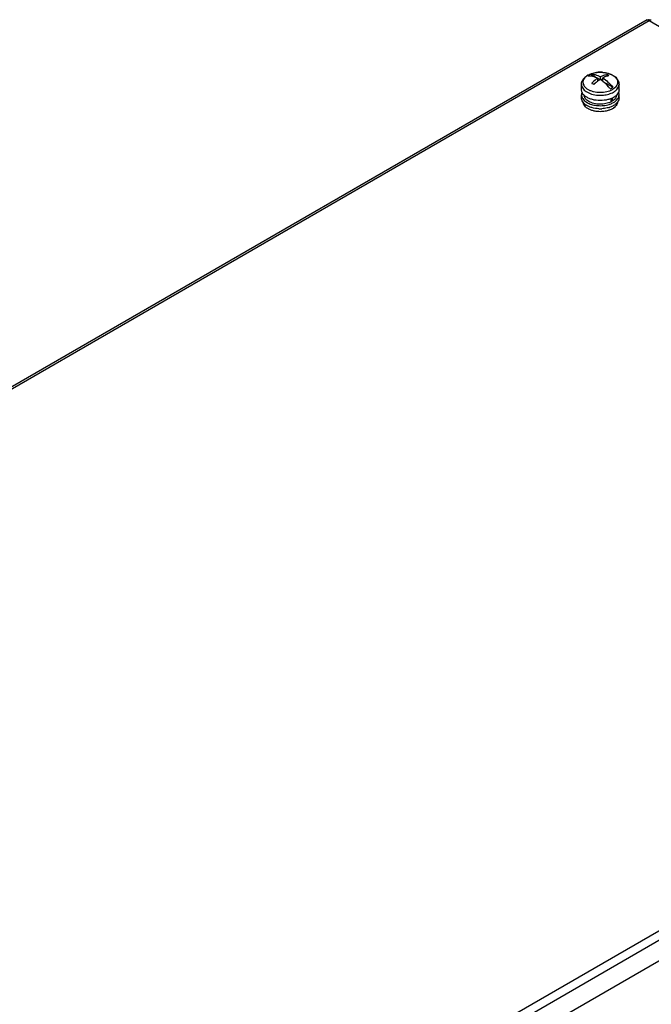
# Model space of a CAD drawing. Header units: millimetres. Extents: x 141 to 1096, y 454 to 1274.
# Tile 19 of 21: x 624 to 826, y 959 to 1274. Entities that reach past the tile are written whole.
import ezdxf

# ---------------------------------------------------------------- set-up
doc = ezdxf.new("R2010")
doc.units = ezdxf.units.MM
doc.header["$LTSCALE"] = 112.320728
doc.layers.get('0').update_dxf_attribs({"linetype": 'CONTINUOUS'})

msp = doc.modelspace()

# ---------------------------------------------------------------- linework, layer by layer
at = {"color": 7, "linetype": 'CONTINUOUS'}
for p, q in [((824.14, 1273.69), (165.83, 893.61)), ((166.94, 893.65), (824.83, 1273.48)), ((824.14, 1273.69), (824.59, 1273.76)), ((824.83, 1273.48), (1078.26, 1127.16)), ((825.07, 1273.76), (825.52, 1273.69)), ((807.69, 1255.36), (806.03, 1256.32)), ((809.28, 1254.57), (809.28, 1255.57)), ((811.26, 1256.24), (811.26, 1255.67)), ((803.2, 1251.39), (803.2, 1253.09)), ((807.62, 1253.49), (807.02, 1253.14)), ((808.43, 1254.16), (808.43, 1255.08)), ((809.02, 1254.59), (808.43, 1254.93)), ((809.98, 1254.85), (809.38, 1254.5)), ((809.98, 1254.07), (809.98, 1255.16)), ((813.22, 1252.16), (810.14, 1253.95)), ((815.2, 1251.39), (815.2, 1253.09)), ((803.2, 1248.78), (803.2, 1249.76)), ((815.2, 1248.78), (815.2, 1249.76)), ((812.7, 1247.54), (812.7, 1248.62)), ((812.7, 1247.94), (813.05, 1247.74)), ((813.05, 1248.77), (813.05, 1247.74)), ((1078.26, 1127.16), (420.37, 747.33)), ((421.43, 745.01), (1079.74, 1125.08)), ((1079.74, 1118.39), (421.43, 738.31))]:
    msp.add_line(p, q, dxfattribs=at)
for centre, radius, start, end in [((826.4, 1272.47), 1.87, 144.2313, 147.2981), ((807.86, 1251.57), 5.17, 119.9986, 120.7244), ((807.91, 1251.47), 5.28, 119.5194, 119.9993), ((809.19, 1247.57), 9.41, 91.4286, 97.2428), ((809.2, 1247.38), 9.6, 86.5218, 91.4622), ((809.56, 1249.27), 7.67, 72.849, 74.0488), ((809.2, 1259.95), 10.32, 266.039, 275.9462), ((810.49, 1256.07), 5.28, 299.5194, 299.9993), ((810.6, 1255.58), 5.7, 299.5194, 299.9993), ((806.06, 1249.17), 2.95, 214.0802, 217.7434), ((807.33, 1250.51), 4.81, 232.407, 236.1891), ((809.64, 1253.48), 8.12, 286.9574, 287.7273), ((812.4, 1249.14), 2.89, 324.4265, 325.9867), ((809.2, 1255.69), 10.38, 267.72, 272.7253)]:
    msp.add_arc(centre, radius, start, end, dxfattribs=at)
for points, knots in [([(824.67, 1273.69), (824.65, 1273.71), (824.63, 1273.73), (824.6, 1273.75), (824.59, 1273.76)], [0, 0, 0, 0, 0.524274, 1, 1, 1, 1]), ([(824.75, 1273.6), (824.73, 1273.61), (824.71, 1273.65), (824.68, 1273.68), (824.67, 1273.69)], [0, 0, 0, 0, 0.519792, 1, 1, 1, 1]), ([(824.83, 1273.48), (824.82, 1273.5), (824.79, 1273.54), (824.76, 1273.58), (824.75, 1273.6)], [0, 0, 0, 0, 0.516132, 1, 1, 1, 1]), ([(803.2, 1253.09), (803.2, 1253.39), (803.3, 1253.99), (803.73, 1254.8), (804.39, 1255.49), (804.92, 1255.86), (805.21, 1256.02)], [0, 0, 0, 0, 0.23839, 0.480794, 0.732814, 1, 1, 1, 1]), ([(805.22, 1256.01), (804.98, 1255.86), (804.55, 1255.56), (804.03, 1255), (803.71, 1254.39), (803.61, 1253.74), (803.73, 1253.1), (804.07, 1252.49), (804.6, 1251.94), (805.3, 1251.46), (806.14, 1251.07), (807.43, 1250.68), (809.19, 1250.49), (811.24, 1250.71), (812.54, 1251.17), (813.09, 1251.48)], [0, 0, 0, 0, 0.060008, 0.113706, 0.162103, 0.207453, 0.252953, 0.301746, 0.355984, 0.416558, 0.483289, 0.555228, 0.708291, 0.861434, 1, 1, 1, 1]), ([(805.58, 1256.09), (805.55, 1256.07), (805.41, 1255.98), (805.28, 1255.9), (805.18, 1255.83)], [0, 0, 0, 0, 0.255832, 1, 1, 1, 1]), ([(805.18, 1255.83), (805.7, 1255.88), (806.84, 1255.78), (807.9, 1255.36), (808.43, 1255.08)], [0, 0, 0, 0, 0.465659, 1, 1, 1, 1]), ([(805.21, 1256.02), (805.65, 1256.27), (806.63, 1256.67), (808.22, 1256.98), (809.88, 1257), (811.49, 1256.75), (812.94, 1256.22), (813.97, 1255.55), (814.59, 1254.88), (814.93, 1254.33), (815.15, 1253.72), (815.2, 1253.3), (815.2, 1253.09)], [0, 0, 0, 0, 0.126684, 0.2625, 0.402198, 0.539192, 0.667818, 0.785509, 0.840907, 0.894689, 0.947544, 1, 1, 1, 1]), ([(805.31, 1256.06), (805.39, 1256.11), (805.73, 1256.28), (806.08, 1256.43), (806.35, 1256.52)], [0, 0, 0, 0, 0.240314, 1, 1, 1, 1]), ([(806.03, 1256.32), (805.99, 1256.3), (805.84, 1256.23), (805.69, 1256.15), (805.58, 1256.09)], [0, 0, 0, 0, 0.255162, 1, 1, 1, 1]), ([(806.03, 1256.32), (806.55, 1256.37), (807.69, 1256.27), (808.75, 1255.85), (809.28, 1255.57)], [0, 0, 0, 0, 0.465674, 1, 1, 1, 1]), ([(806.35, 1256.52), (806.42, 1256.55), (806.7, 1256.64), (806.98, 1256.71), (807.2, 1256.76)], [0, 0, 0, 0, 0.245123, 1, 1, 1, 1]), ([(807.2, 1256.76), (807.27, 1256.78), (807.53, 1256.83), (807.8, 1256.88), (808.01, 1256.9)], [0, 0, 0, 0, 0.247146, 1, 1, 1, 1]), ([(809.28, 1255.57), (809.39, 1255.63), (809.82, 1255.83), (810.28, 1256), (810.62, 1256.1)], [0, 0, 0, 0, 0.260302, 1, 1, 1, 1]), ([(809.79, 1256.96), (809.86, 1256.96), (810.18, 1256.93), (810.49, 1256.89), (810.73, 1256.86)], [0, 0, 0, 0, 0.251956, 1, 1, 1, 1]), ([(811.96, 1255.84), (811.79, 1255.81), (811.11, 1255.67), (810.45, 1255.41), (809.98, 1255.16)], [0, 0, 0, 0, 0.235174, 1, 1, 1, 1]), ([(810.62, 1256.1), (810.67, 1256.11), (810.88, 1256.17), (811.1, 1256.21), (811.26, 1256.24)], [0, 0, 0, 0, 0.255169, 1, 1, 1, 1]), ([(810.73, 1256.86), (810.81, 1256.84), (811.12, 1256.79), (811.44, 1256.71), (811.67, 1256.65)], [0, 0, 0, 0, 0.254082, 1, 1, 1, 1]), ([(811.96, 1255.84), (811.9, 1255.87), (811.67, 1256.02), (811.44, 1256.15), (811.26, 1256.24)], [0, 0, 0, 0, 0.254944, 1, 1, 1, 1]), ([(811.82, 1256.6), (811.9, 1256.57), (812.21, 1256.47), (812.51, 1256.35), (812.73, 1256.25)], [0, 0, 0, 0, 0.257126, 1, 1, 1, 1]), ([(812.73, 1256.25), (812.78, 1256.22), (812.96, 1256.14), (813.14, 1256.04), (813.27, 1255.96)], [0, 0, 0, 0, 0.256033, 1, 1, 1, 1]), ([(813.27, 1255.96), (813.5, 1255.81), (813.91, 1255.51), (814.4, 1254.95), (814.7, 1254.35), (814.79, 1253.71), (814.66, 1253.08), (814.33, 1252.48), (813.8, 1251.94), (813.37, 1251.64), (813.13, 1251.5)], [0, 0, 0, 0, 0.142928, 0.271016, 0.386839, 0.495875, 0.605649, 0.723447, 0.854208, 1, 1, 1, 1]), ([(803.2, 1253.09), (803.2, 1252.88), (803.27, 1252.44), (803.58, 1251.83), (804.07, 1251.26), (804.73, 1250.76), (805.52, 1250.33), (806.77, 1249.87), (807.79, 1249.7), (808.49, 1249.65)], [0, 0, 0, 0, 0.092521, 0.1907, 0.298667, 0.41846, 0.55025, 0.692792, 1, 1, 1, 1]), ([(808.43, 1255.08), (808.26, 1254.97), (807.56, 1254.48), (806.91, 1253.92), (806.45, 1253.46)], [0, 0, 0, 0, 0.239557, 1, 1, 1, 1]), ([(806.45, 1253.46), (806.51, 1253.43), (806.75, 1253.31), (806.98, 1253.17), (807.15, 1253.06)], [0, 0, 0, 0, 0.245075, 1, 1, 1, 1]), ([(808.43, 1254.18), (808.32, 1254.1), (807.87, 1253.74), (807.45, 1253.36), (807.15, 1253.06)], [0, 0, 0, 0, 0.243758, 1, 1, 1, 1]), ([(809.13, 1254.68), (809.07, 1254.64), (808.83, 1254.48), (808.6, 1254.31), (808.43, 1254.18)], [0, 0, 0, 0, 0.24584, 1, 1, 1, 1]), ([(809.98, 1254.08), (809.91, 1254.13), (809.63, 1254.34), (809.35, 1254.54), (809.13, 1254.68)], [0, 0, 0, 0, 0.254978, 1, 1, 1, 1]), ([(809.98, 1255.16), (810.58, 1254.78), (811.74, 1253.86), (812.74, 1252.77), (813.22, 1252.16)], [0, 0, 0, 0, 0.480206, 1, 1, 1, 1]), ([(812.37, 1251.67), (812.19, 1251.91), (811.46, 1252.77), (810.64, 1253.56), (809.98, 1254.08)], [0, 0, 0, 0, 0.25941, 1, 1, 1, 1]), ([(812.82, 1251.91), (812.86, 1251.93), (812.99, 1252.01), (813.13, 1252.1), (813.22, 1252.16)], [0, 0, 0, 0, 0.255832, 1, 1, 1, 1]), ([(813.45, 1250.64), (813.71, 1250.79), (814.19, 1251.12), (814.76, 1251.72), (815.12, 1252.39), (815.2, 1252.86), (815.2, 1253.09)], [0, 0, 0, 0, 0.289809, 0.549048, 0.782229, 1, 1, 1, 1]), ([(803.94, 1249.73), (803.72, 1249.96), (803.43, 1250.36), (803.24, 1250.95), (803.2, 1251.25), (803.2, 1251.39)], [0, 0, 0, 0, 0.524565, 0.765826, 1, 1, 1, 1]), ([(803.39, 1250.61), (803.33, 1250.47), (803.23, 1250.19), (803.2, 1249.9), (803.2, 1249.76)], [0, 0, 0, 0, 0.507274, 1, 1, 1, 1]), ([(803.2, 1249.76), (803.2, 1249.55), (803.27, 1249.12), (803.56, 1248.52), (804.03, 1247.96), (804.43, 1247.65), (804.65, 1247.5)], [0, 0, 0, 0, 0.221985, 0.457005, 0.714698, 1, 1, 1, 1]), ([(812.74, 1248.59), (812.38, 1248.44), (811.62, 1248.19), (810, 1247.9), (808.32, 1247.9), (806.71, 1248.21), (805.62, 1248.58), (804.68, 1249.08), (804.16, 1249.5), (803.94, 1249.73)], [0, 0, 0, 0, 0.12478, 0.257137, 0.528997, 0.66094, 0.785075, 0.898587, 1, 1, 1, 1]), ([(805.53, 1247.64), (805.3, 1247.77), (804.89, 1248.05), (804.4, 1248.56), (804.08, 1249.13), (804.01, 1249.53), (804, 1249.73)], [0, 0, 0, 0, 0.289489, 0.548809, 0.782249, 1, 1, 1, 1]), ([(810.27, 1249.68), (810.84, 1249.74), (811.92, 1249.95), (812.95, 1250.36), (813.4, 1250.62)], [0, 0, 0, 0, 0.523548, 1, 1, 1, 1]), ([(812.37, 1251.67), (812.41, 1251.69), (812.57, 1251.76), (812.71, 1251.84), (812.82, 1251.91)], [0, 0, 0, 0, 0.255162, 1, 1, 1, 1]), ([(813.45, 1248.94), (813.39, 1248.91), (813.16, 1248.78), (812.92, 1248.67), (812.74, 1248.59)], [0, 0, 0, 0, 0.24319, 1, 1, 1, 1]), ([(814.4, 1249.68), (814.39, 1249.5), (814.32, 1249.13), (814.04, 1248.61), (813.61, 1248.13), (813.25, 1247.87), (813.05, 1247.74)], [0, 0, 0, 0, 0.220414, 0.455372, 0.713809, 1, 1, 1, 1]), ([(815.2, 1251.39), (815.2, 1251.16), (815.12, 1250.69), (814.76, 1250.02), (814.19, 1249.42), (813.71, 1249.09), (813.45, 1248.94)], [0, 0, 0, 0, 0.21777, 0.450951, 0.71019, 1, 1, 1, 1]), ([(813.45, 1247.31), (813.71, 1247.46), (814.19, 1247.79), (814.76, 1248.39), (815.12, 1249.05), (815.2, 1249.53), (815.2, 1249.76)], [0, 0, 0, 0, 0.28981, 0.549048, 0.782229, 1, 1, 1, 1]), ([(815.2, 1249.76), (815.2, 1249.83), (815.19, 1250.1), (815.12, 1250.37), (815.04, 1250.56)], [0, 0, 0, 0, 0.246517, 1, 1, 1, 1]), ([(803.61, 1247.52), (803.48, 1247.71), (803.28, 1248.11), (803.2, 1248.56), (803.2, 1248.78)], [0, 0, 0, 0, 0.515518, 1, 1, 1, 1]), ([(803.85, 1246.82), (803.83, 1246.87), (803.77, 1247.04), (803.73, 1247.23), (803.71, 1247.37)], [0, 0, 0, 0, 0.255172, 1, 1, 1, 1]), ([(804.4, 1246.7), (804.33, 1246.75), (804.09, 1246.95), (803.87, 1247.18), (803.72, 1247.37)], [0, 0, 0, 0, 0.26237, 1, 1, 1, 1]), ([(804.24, 1246.19), (804.19, 1246.24), (804.04, 1246.44), (803.92, 1246.65), (803.85, 1246.82)], [0, 0, 0, 0, 0.260828, 1, 1, 1, 1]), ([(805.59, 1245.16), (805.32, 1245.3), (804.83, 1245.59), (804.41, 1245.98), (804.24, 1246.19)], [0, 0, 0, 0, 0.528302, 1, 1, 1, 1]), ([(804.65, 1247.5), (804.7, 1247.47), (804.91, 1247.33), (805.12, 1247.22), (805.29, 1247.13)], [0, 0, 0, 0, 0.243018, 1, 1, 1, 1]), ([(808.79, 1245.32), (808.02, 1245.35), (806.9, 1245.52), (805.53, 1246.01), (804.93, 1246.34), (804.66, 1246.52)], [0, 0, 0, 0, 0.529586, 0.774812, 1, 1, 1, 1]), ([(805.29, 1247.13), (805.75, 1246.9), (806.79, 1246.54), (807.87, 1246.36), (808.43, 1246.32)], [0, 0, 0, 0, 0.479722, 1, 1, 1, 1]), ([(812.7, 1247.54), (812.17, 1247.26), (810.98, 1246.86), (809.08, 1246.69), (807.2, 1246.91), (806.03, 1247.34), (805.53, 1247.64)], [0, 0, 0, 0, 0.240141, 0.502953, 0.764167, 1, 1, 1, 1]), ([(808.43, 1246.32), (809.04, 1246.28), (810.25, 1246.29), (811.44, 1246.52), (812, 1246.69)], [0, 0, 0, 0, 0.50911, 1, 1, 1, 1]), ([(812, 1246.69), (812.13, 1246.73), (812.63, 1246.9), (813.11, 1247.12), (813.45, 1247.31)], [0, 0, 0, 0, 0.261562, 1, 1, 1, 1]), ([(813.45, 1246.33), (813.34, 1246.27), (812.92, 1246.04), (812.46, 1245.86), (812.11, 1245.75)], [0, 0, 0, 0, 0.238799, 1, 1, 1, 1]), ([(814.75, 1247.46), (814.67, 1247.35), (814.3, 1246.9), (813.83, 1246.55), (813.45, 1246.33)], [0, 0, 0, 0, 0.230037, 1, 1, 1, 1]), ([(814.32, 1246.39), (814.27, 1246.32), (814.06, 1246.04), (813.8, 1245.8), (813.59, 1245.64)], [0, 0, 0, 0, 0.235913, 1, 1, 1, 1]), ([(814.7, 1247.47), (814.69, 1247.28), (814.61, 1246.9), (814.43, 1246.56), (814.32, 1246.39)], [0, 0, 0, 0, 0.484527, 1, 1, 1, 1]), ([(815.2, 1248.78), (815.2, 1248.56), (815.13, 1248.11), (814.92, 1247.71), (814.79, 1247.52)], [0, 0, 0, 0, 0.48453, 1, 1, 1, 1]), ([(807.53, 1244.53), (807.19, 1244.59), (806.52, 1244.76), (805.88, 1245.01), (805.59, 1245.16)], [0, 0, 0, 0, 0.517337, 1, 1, 1, 1]), ([(810.78, 1244.51), (810.25, 1244.42), (809.16, 1244.33), (808.07, 1244.43), (807.53, 1244.53)], [0, 0, 0, 0, 0.500413, 1, 1, 1, 1]), ([(812.01, 1245.72), (811.82, 1245.66), (811.07, 1245.46), (810.29, 1245.35), (809.7, 1245.33)], [0, 0, 0, 0, 0.24229, 1, 1, 1, 1]), ([(812.36, 1244.95), (812.23, 1244.9), (811.72, 1244.71), (811.19, 1244.58), (810.78, 1244.51)], [0, 0, 0, 0, 0.240786, 1, 1, 1, 1]), ([(813.09, 1245.31), (813.03, 1245.27), (812.8, 1245.14), (812.55, 1245.03), (812.36, 1244.95)], [0, 0, 0, 0, 0.242469, 1, 1, 1, 1]), ([(813.59, 1245.64), (813.55, 1245.61), (813.39, 1245.49), (813.22, 1245.38), (813.09, 1245.31)], [0, 0, 0, 0, 0.243295, 1, 1, 1, 1])]:
    msp.add_open_spline(points, degree=3, knots=knots, dxfattribs=at)
msp.add_open_spline([(825.07, 1273.76), (825, 1273.71), (824.94, 1273.63), (824.89, 1273.56)], degree=3, dxfattribs=at)

doc.saveas('drawing.dxf')
